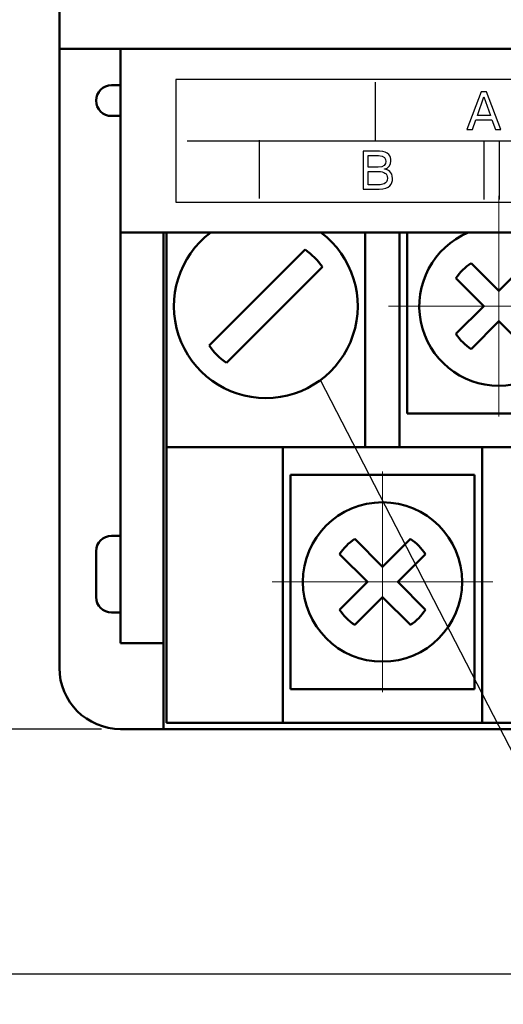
# Model space of a CAD drawing. Header units: millimetres. Extents: x 2171 to 3064, y 1134 to 1531.
# Tile 4 of 44: x 2223 to 2239, y 1261 to 1294. Entities that reach past the tile are written whole.
import ezdxf
from ezdxf.lldxf.tags import DXFTag

# ---------------------------------------------------------------- set-up
doc = ezdxf.new("R2010")
doc.units = ezdxf.units.MM
doc.linetypes.add('ACAD_ISO12W100', pattern=[21, 12, -3, 0, -3, 0, -3])
doc.linetypes.add('CENTER', pattern=[10.16, 6.35, -1.27, 1.27, -1.27])
for name, color, linetype, lineweight in [('help', 4, 'New Line1', 25), ('main', 5, 'Continuous', 50), ('size', 7, 'Continuous', 20), ('ОСЕВЫЕ', 1, 'CENTER', 15)]:
    doc.layers.add(name, color=color, linetype=linetype, lineweight=lineweight)
doc.styles.add('GOST', font='GOST.shx', dxfattribs={"oblique": 15})
doc.styles.add('K5_TEXTSTYLE', font='win_eskd.shx', dxfattribs={"width": 0.8, "oblique": 15, "height": 3.5})
tags = doc.linetypes.add('New Line1', pattern=[0.8, 0.5, -0.3]).pattern_tags.tags
tags[6:7] = [DXFTag(74, 4), DXFTag(75, 0), DXFTag(340, '0'), DXFTag(46, 1.0), DXFTag(50, 0.0), DXFTag(44, 0.0), DXFTag(45, 0.0)]
tags[4:5] = [DXFTag(74, 4), DXFTag(75, 0), DXFTag(340, '0'), DXFTag(46, 1.0), DXFTag(50, 0.0), DXFTag(44, 0.0), DXFTag(45, 0.0)]
doc.dimstyles.new('ISO-25', dxfattribs={"dimtxt": 3.5, "dimasz": 4, "dimexe": 1.25, "dimexo": 0.625, "dimgap": 1, "dimtad": 1, "dimdec": 1, "dimrnd": 0.5, "dimtxsty": 'K5_TEXTSTYLE', "dimcen": 0, "dimclrd": 256, "dimclre": 256, "dimadec": 0, "dimazin": 2, "dimtfac": 1, "dimtdec": 1, "dimtmove": 0, "dimatfit": 1, "dimfxl": 1, "dimlwd": -1, "dimarcsym": 2})

# ---------------------------------------------------------------- blocks, each defined once
blk = doc.blocks.new('*D7')
at = {"layer": 'Defpoints', "color": 0}
for p in [(2224.361, 1364.402), (2214.334, 1270.402), (2226.361, 1270.402)]:
    blk.add_point(p, dxfattribs=at)
at = {"layer": 'size', "lineweight": -2}
for p, q in [((2223.736, 1364.402), (2213.084, 1364.402)), ((2225.736, 1270.402), (2213.084, 1270.402))]:
    blk.add_line(p, q, dxfattribs=at)
at = {"layer": 'size'}
blk.add_line((2214.334, 1360.402), (2214.334, 1274.402), dxfattribs=at)
for points in [[(2215.001, 1360.402), (2213.668, 1360.402), (2214.334, 1364.402)], [(2213.668, 1274.402), (2215.001, 1274.402), (2214.334, 1270.402)]]:
    blk.add_solid(points, dxfattribs=at)
at = {"layer": 'size', "color": 0, "linetype": 'ByBlock', "ltscale": 100, "insert": (2211.584, 1317.402), "char_height": 3.5, "attachment_point": 5, "rotation": 90, "style": 'GOST'}
blk.add_mtext('94', dxfattribs=at)
blk = doc.blocks.new('*D101')
at = {"layer": 'Defpoints', "color": 0}
for p in [(2224.361, 1372.402), (2207.334, 1262.402), (2279.361, 1262.402)]:
    blk.add_point(p, dxfattribs=at)
at = {"layer": 'size', "linetype": 'ACAD_ISO12W100', "lineweight": -2, "ltscale": 5}
for p, q in [((2223.736, 1372.402), (2206.084, 1372.402)), ((2278.736, 1262.402), (2206.084, 1262.402))]:
    blk.add_line(p, q, dxfattribs=at)
at = {"layer": 'size', "ltscale": 5}
blk.add_line((2207.334, 1368.402), (2207.334, 1266.402), dxfattribs=at)
at = {"layer": 'size'}
for points in [[(2208.001, 1368.402), (2206.668, 1368.402), (2207.334, 1372.402)], [(2206.668, 1266.402), (2208.001, 1266.402), (2207.334, 1262.402)]]:
    blk.add_solid(points, dxfattribs=at)
at = {"layer": 'size', "color": 0, "linetype": 'ByBlock', "ltscale": 100, "insert": (2204.584, 1317.402), "char_height": 3.5, "attachment_point": 5, "rotation": 90, "style": 'GOST'}
blk.add_mtext('110', dxfattribs=at)

msp = doc.modelspace()

# ---------------------------------------------------------------- linework, layer by layer
msp.add_lwpolyline([(2228.161, 1287.599), (2283.561, 1287.599), (2283.561, 1291.599), (2228.161, 1291.599)], close=True)
for points in [[(2234.681, 1289.612), (2234.681, 1289.612), (2234.681, 1291.512), (2234.681, 1291.512)], [(2238.134, 1291.196), (2238.134, 1291.196), (2237.666, 1289.961), (2237.666, 1289.961)], [(2238.31, 1291.196), (2238.31, 1291.196), (2238.134, 1291.196), (2238.134, 1291.196)], [(2238.777, 1289.961), (2238.777, 1289.961), (2238.31, 1291.196), (2238.31, 1291.196)], [(2238.007, 1290.419), (2238.007, 1290.419), (2238.222, 1291.028), (2238.222, 1291.028)], [(2238.222, 1291.028), (2238.222, 1291.028), (2238.437, 1290.419), (2238.437, 1290.419)], [(2237.844, 1289.961), (2237.844, 1289.961), (2237.961, 1290.28), (2237.961, 1290.28)], [(2237.961, 1290.28), (2237.961, 1290.28), (2238.483, 1290.28), (2238.483, 1290.28)], [(2238.437, 1290.419), (2238.437, 1290.419), (2238.007, 1290.419), (2238.007, 1290.419)], [(2238.483, 1290.28), (2238.483, 1290.28), (2238.599, 1289.961), (2238.599, 1289.961)], [(2237.666, 1289.961), (2237.666, 1289.961), (2237.844, 1289.961), (2237.844, 1289.961)], [(2238.599, 1289.961), (2238.599, 1289.961), (2238.777, 1289.961), (2238.777, 1289.961)], [(2228.535, 1289.597), (2228.535, 1289.597), (2283.181, 1289.594), (2283.181, 1289.594)], [(2230.881, 1289.612), (2230.881, 1289.612), (2230.881, 1287.712), (2230.881, 1287.712)], [(2238.222, 1289.576), (2238.222, 1289.576), (2238.222, 1287.676), (2238.222, 1287.676)], [(2238.721, 1289.576), (2238.721, 1289.576), (2238.721, 1287.676), (2238.721, 1287.676)], [(2234.816, 1289.256), (2234.816, 1289.256), (2234.275, 1289.256), (2234.275, 1289.256)], [(2234.275, 1289.256), (2234.275, 1289.256), (2234.275, 1288.021), (2234.275, 1288.021)], [(2234.441, 1288.732), (2234.441, 1288.732), (2234.441, 1289.116), (2234.441, 1289.116)], [(2234.774, 1288.732), (2234.774, 1288.732), (2234.441, 1288.732), (2234.441, 1288.732)], [(2234.441, 1288.16), (2234.441, 1288.16), (2234.441, 1288.592), (2234.441, 1288.592)], [(2234.785, 1288.16), (2234.785, 1288.16), (2234.441, 1288.16), (2234.441, 1288.16)]]:
    msp.add_open_spline(points, degree=3)
for points, knots in [([(2234.979, 1288.672), (2234.979, 1288.672), (2234.979, 1288.677), (2234.979, 1288.677), (2234.979, 1288.677), (2235.095, 1288.698), (2235.185, 1288.809), (2235.185, 1288.942), (2235.185, 1288.942), (2235.185, 1289.086), (2235.116, 1289.256), (2234.816, 1289.256)], [0.5, 0.5, 0.5, 0.5, 0.625, 0.625, 0.625, 0.625, 0.75, 0.75, 0.75, 0.75, 0.875, 0.875, 0.875, 0.875]), ([(2234.441, 1289.116), (2234.441, 1289.116), (2234.779, 1289.116), (2234.779, 1289.116), (2234.779, 1289.116), (2234.987, 1289.116), (2235.016, 1288.995), (2235.016, 1288.924), (2235.016, 1288.924), (2235.016, 1288.822), (2234.956, 1288.732), (2234.774, 1288.732)], [0, 0, 0, 0, 0.2, 0.2, 0.2, 0.2, 0.4, 0.4, 0.4, 0.4, 0.6, 0.6, 0.6, 0.6]), ([(2234.275, 1288.021), (2234.275, 1288.021), (2234.797, 1288.021), (2234.797, 1288.021), (2234.797, 1288.021), (2235.148, 1288.021), (2235.238, 1288.187), (2235.238, 1288.365), (2235.238, 1288.365), (2235.238, 1288.585), (2235.081, 1288.654), (2234.979, 1288.672)], [0.125, 0.125, 0.125, 0.125, 0.25, 0.25, 0.25, 0.25, 0.375, 0.375, 0.375, 0.375, 0.5, 0.5, 0.5, 0.5]), ([(2234.441, 1288.592), (2234.441, 1288.592), (2234.785, 1288.592), (2234.785, 1288.592), (2234.785, 1288.592), (2234.957, 1288.592), (2235.069, 1288.538), (2235.069, 1288.379), (2235.069, 1288.379), (2235.069, 1288.178), (2234.899, 1288.16), (2234.785, 1288.16)], [0, 0, 0, 0, 0.2, 0.2, 0.2, 0.2, 0.4, 0.4, 0.4, 0.4, 0.6, 0.6, 0.6, 0.6])]:
    msp.add_open_spline(points, degree=3, knots=knots)
at = {"layer": 'help', "linetype": 'ByBlock'}
msp.add_line((2251.279, 1246.13), (2232.884, 1281.79), dxfattribs=at)
at = {"layer": 'main'}
for p, q in [((2224.361, 1296.902), (2224.361, 1292.602)), ((2287.361, 1292.602), (2224.361, 1292.602)), ((2224.361, 1292.602), (2224.361, 1272.402)), ((2226.361, 1286.602), (2226.361, 1292.602)), ((2226.361, 1291.406), (2226.061, 1291.406)), ((2226.361, 1290.406), (2226.061, 1290.406)), ((2226.361, 1286.602), (2285.361, 1286.602)), ((2226.361, 1286.602), (2226.361, 1273.206)), ((2227.761, 1286.602), (2227.761, 1273.487)), ((2227.761, 1273.487), (2227.761, 1286.602)), ((2227.861, 1286.602), (2227.861, 1279.802)), ((2234.341, 1280.802), (2234.341, 1286.602)), ((2235.461, 1286.602), (2235.461, 1280.802)), ((2235.711, 1286.602), (2235.711, 1284.202)), ((2232.384, 1286.044), (2229.253, 1282.913)), ((2229.819, 1282.347), (2232.95, 1285.479)), ((2238.711, 1284.697), (2237.804, 1285.604)), ((2239.619, 1285.604), (2238.711, 1284.697)), ((2237.309, 1285.11), (2238.216, 1284.202)), ((2235.711, 1284.202), (2235.711, 1280.702)), ((2238.216, 1284.202), (2237.309, 1283.295)), ((2237.804, 1282.8), (2238.711, 1283.707)), ((2238.711, 1283.707), (2239.619, 1282.8)), ((2234.341, 1279.602), (2234.341, 1280.802)), ((2235.461, 1280.802), (2235.461, 1279.602)), ((2235.711, 1280.702), (2241.711, 1280.702)), ((2227.861, 1279.802), (2227.861, 1271.602)), ((2227.861, 1279.602), (2234.341, 1279.602)), ((2231.661, 1279.602), (2231.661, 1271.602)), ((2235.461, 1279.602), (2234.341, 1279.602)), ((2235.461, 1279.602), (2241.961, 1279.602)), ((2238.161, 1271.602), (2238.161, 1279.602)), ((2231.911, 1278.702), (2231.911, 1275.202)), ((2237.911, 1278.702), (2231.911, 1278.702)), ((2237.911, 1275.202), (2237.911, 1278.702)), ((2226.361, 1276.706), (2226.061, 1276.706)), ((2234.911, 1275.697), (2234.004, 1276.605)), ((2235.819, 1276.605), (2234.911, 1275.697)), ((2225.561, 1274.706), (2225.561, 1276.206)), ((2233.509, 1276.11), (2234.416, 1275.202)), ((2235.406, 1275.202), (2236.314, 1276.11)), ((2231.911, 1275.202), (2231.911, 1271.702)), ((2234.416, 1275.202), (2233.509, 1274.295)), ((2236.314, 1274.295), (2235.406, 1275.202)), ((2237.911, 1271.702), (2237.911, 1275.202)), ((2234.004, 1273.8), (2234.911, 1274.707)), ((2234.911, 1274.707), (2235.819, 1273.8)), ((2226.361, 1274.206), (2226.061, 1274.206)), ((2227.761, 1273.206), (2226.361, 1273.206)), ((2227.761, 1270.402), (2227.761, 1273.487)), ((2227.761, 1273.487), (2227.761, 1270.402)), ((2227.861, 1270.602), (2227.861, 1271.602)), ((2231.661, 1271.602), (2231.661, 1270.602)), ((2231.911, 1271.702), (2237.911, 1271.702)), ((2238.161, 1270.602), (2238.161, 1271.602)), ((2227.761, 1270.402), (2226.361, 1270.402)), ((2227.761, 1270.402), (2283.961, 1270.402)), ((2283.961, 1270.402), (2227.761, 1270.402)), ((2231.661, 1270.602), (2227.861, 1270.602)), ((2231.661, 1270.602), (2238.161, 1270.602)), ((2239.281, 1270.602), (2238.161, 1270.602))]:
    msp.add_line(p, q, dxfattribs=at)
msp.add_circle((2234.911, 1275.202), 2.6, dxfattribs=at)
for centre, radius, start, end in [((2226.061, 1290.906), 0.5, 90, 180), ((2226.061, 1290.906), 0.5, 180, 270), ((2231.101, 1284.202), 3, 126.8699, 270), ((2231.101, 1284.202), 3, 270, 53.1301), ((2238.711, 1284.202), 2.6, 112.6199, 67.3801), ((2231.101, 1284.196), 2.25, 34.7596, 55.2403), ((2238.711, 1284.202), 1.67, 122.9031, 147.0969), ((2238.711, 1284.202), 1.67, 212.9031, 237.0969), ((2231.101, 1284.196), 2.25, 214.7596, 235.2403), ((2226.061, 1276.206), 0.5, 90, 180), ((2234.911, 1275.202), 1.67, 122.9031, 147.0969), ((2234.911, 1275.202), 1.67, 32.9031, 57.0969), ((2226.061, 1274.706), 0.5, 180, 270), ((2234.911, 1275.202), 1.67, 212.9031, 237.0969), ((2234.911, 1275.202), 1.67, 302.9031, 327.0969), ((2226.361, 1272.402), 2, 180, 270)]:
    msp.add_arc(centre, radius, start, end, dxfattribs=at)
at = {"layer": 'ОСЕВЫЕ', "ltscale": 5}
for p, q in [((2238.711, 1280.602), (2238.711, 1287.802)), ((2235.111, 1284.202), (2242.311, 1284.202)), ((2234.911, 1271.602), (2234.911, 1278.802)), ((2231.311, 1275.202), (2238.511, 1275.202))]:
    msp.add_line(p, q, dxfattribs=at)

# ---------------------------------------------------------------- dimensions: what is measured, and where the dimension line sits
at = {"layer": 'size', "linetype": 'ACAD_ISO12W100', "ltscale": 5}
dim = msp.add_linear_dim(base=(2207.334, 1262.402), p1=(2224.361, 1372.402), p2=(2279.361, 1262.402), angle=90, dimstyle='ISO-25', override={"dimtxsty": 'GOST'}, dxfattribs=at)
dim.commit()
dim.dimension.update_dxf_attribs({"geometry": '*D101', "text_midpoint": (2204.584, 1317.402)})
at = {"layer": 'size'}
dim = msp.add_linear_dim(base=(2214.334, 1270.402), p1=(2224.361, 1364.402), p2=(2226.361, 1270.402), angle=90, dimstyle='ISO-25', override={"dimasz": 4, "dimtxsty": 'GOST'}, dxfattribs=at)
dim.commit()
dim.dimension.update_dxf_attribs({"geometry": '*D7', "text_midpoint": (2211.584, 1317.402)})

doc.saveas('drawing.dxf')
